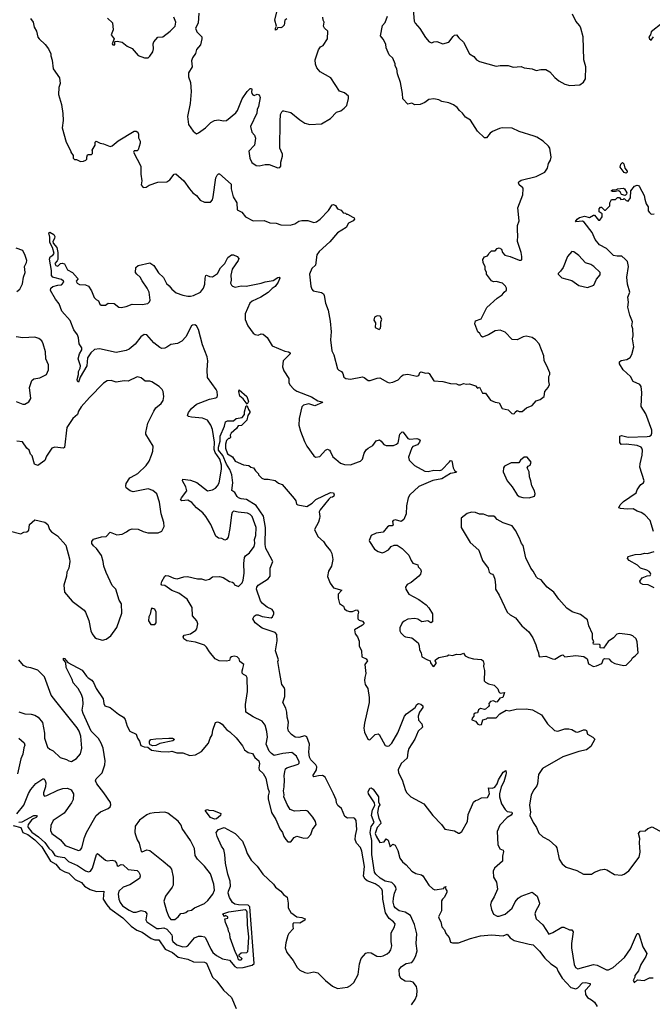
# Model space of a CAD drawing. Extents: x 2293878 to 2522763, y 823964 to 1006972.
# Tile 8 of 256: x 2312422 to 2318797, y 888905 to 898819. Entities that reach past the tile are written whole.
import ezdxf

# ---------------------------------------------------------------- set-up
doc = ezdxf.new("R2010")
doc.units = 0

msp = doc.modelspace()

# ---------------------------------------------------------------- linework, layer by layer
at = {"layer": '0CON20XD'}
for points in [[(2315113.6, 898826.4), (2315092.5, 898815), (2315087.5, 898765), (2315067.5, 898745), (2315055, 898737.5), (2315025, 898740), (2315015, 898720), (2315000, 898715), (2315000, 898735), (2315010, 898755), (2314993.3, 898815), (2315018.8, 898925)], [(2316382.4, 898962.4), (2316396.2, 898805), (2316406.2, 898785), (2316455, 898730), (2316511.1, 898641.1), (2316550, 898595), (2316575, 898586.2), (2316596.7, 898596.7), (2316625, 898598.8), (2316685, 898576.7), (2316746.1, 898593.9), (2316790.5, 898649.5), (2316805, 898662.5), (2316825, 898667.5), (2316847.5, 898635), (2316895, 898592.5), (2316955, 898476.7), (2316997, 898447), (2317024.2, 898414.2), (2317055, 898398.8), (2317225, 898350), (2317265, 898358.8), (2317345, 898356.7), (2317395, 898342), (2317475, 898346.2), (2317505, 898333.8), (2317585, 898323.3), (2317625, 898306.2), (2317675, 898318.8), (2317725, 898318.8), (2317763.8, 898295), (2317815, 898238), (2317855, 898204), (2317915, 898168.8), (2317967.5, 898157.5), (2318065, 898164.4), (2318105, 898190.6), (2318122.1, 898225), (2318126.7, 898345), (2318105.8, 898415), (2318100, 898645), (2318076.2, 898735), (2318065, 898756.7), (2318025, 898802.5), (2317993.3, 898875)], [(2312529.5, 898829.5), (2312556.7, 898795), (2312566.7, 898745), (2312591.2, 898705), (2312604.1, 898644.1), (2312617.5, 898625), (2312679.7, 898569.7), (2312713.3, 898525), (2312736.2, 898475), (2312736.2, 898455), (2312750.7, 898410.7), (2312760, 898325), (2312823.8, 898235), (2312830, 898175), (2312816.7, 898135), (2312814.2, 898065), (2312844.1, 897965.9), (2312855.5, 897875.5), (2312858.9, 897805), (2312849.1, 897729.1), (2312888.8, 897585), (2312937.5, 897495), (2312937.5, 897485), (2312961.7, 897451.7), (2312960, 897425), (2312975, 897410), (2312995, 897410), (2313035, 897392.5), (2313066.4, 897393.6), (2313090, 897405), (2313100, 897415), (2313097.5, 897435), (2313105, 897457.5), (2313115, 897462.5), (2313145, 897460), (2313155, 897470), (2313157.5, 897495), (2313152.5, 897505), (2313182.5, 897555), (2313182.5, 897585), (2313193, 897597), (2313234.1, 897574.1), (2313265, 897570), (2313335, 897541.2), (2313355, 897550), (2313415, 897600), (2313575, 897696.7), (2313597, 897697), (2313612.5, 897685), (2313620, 897665), (2313618.3, 897628.3), (2313637.5, 897595), (2313636.7, 897575), (2313615, 897507.5), (2313605, 897500), (2313575, 897497.5), (2313570, 897485), (2313643.8, 897345), (2313643.3, 897265), (2313652.5, 897195), (2313647.5, 897155), (2313665, 897130), (2313697, 897133), (2313728.3, 897151.7), (2313815, 897183.3), (2313905, 897187.5), (2313935, 897207.5), (2313980, 897265), (2313995, 897267.5), (2314077.5, 897195), (2314132.5, 897115), (2314167, 897077), (2314205, 897047.5), (2314240.7, 897000.7), (2314285, 896982.5), (2314345, 896982.5), (2314363.6, 897006.4), (2314371.2, 897035), (2314397.5, 897225), (2314412.5, 897255), (2314425, 897267.5), (2314435, 897266.7), (2314551.7, 897161.7), (2314552.4, 897115), (2314572.5, 897035), (2314609.4, 896975), (2314614.4, 896904.4), (2314659.5, 896879.5), (2314697.5, 896835), (2314775, 896794), (2314885, 896795.8), (2314943.4, 896773.4), (2315005, 896770), (2315055, 896752.1), (2315148.6, 896751.4), (2315195, 896764.2), (2315235, 896788.8), (2315265, 896796), (2315325, 896796), (2315385, 896778), (2315412.5, 896785), (2315450, 896810), (2315535, 896896.7), (2315570, 896955), (2315585, 896957.5), (2315605, 896947.5), (2315623.8, 896913.8), (2315660.5, 896900.5), (2315683, 896873), (2315705, 896870), (2315715, 896860), (2315725, 896860), (2315780.7, 896830.7), (2315793, 896823), (2315795, 896810), (2315782.5, 896795), (2315735, 896770), (2315713.3, 896725), (2315625, 896674.2), (2315546.6, 896583.4), (2315441.1, 896485), (2315417.1, 896452.9), (2315403.9, 896346.1), (2315365, 896313.3), (2315343.9, 896256.1), (2315356.7, 896135), (2315366.7, 896105), (2315379.3, 896089.3), (2315465, 896072.5), (2315485, 896057.5), (2315491.7, 896041.7), (2315502.9, 895965), (2315530, 895895), (2315551.1, 895785), (2315560, 895675), (2315553, 895597), (2315568, 895485), (2315588, 895445), (2315626.2, 895305), (2315639.5, 895289.5), (2315666.2, 895275), (2315680, 895255), (2315689.5, 895219.5), (2315710, 895205), (2315755, 895199.2), (2315875, 895224.4), (2315895, 895216.9), (2315935, 895187.5), (2315954.1, 895185.9), (2316025, 895210), (2316051.7, 895211.7), (2316128.3, 895168.3), (2316145, 895164), (2316182, 895168), (2316236.8, 895193.2), (2316268.9, 895231.1), (2316285, 895241.4), (2316335, 895248.6), (2316425, 895230), (2316443, 895237), (2316453.8, 895265), (2316465, 895272), (2316515, 895261.2), (2316535, 895263.3), (2316547.3, 895257.3), (2316595, 895183.8), (2316685, 895176.2), (2316765, 895156.7), (2316825, 895152.5), (2316845, 895142.5), (2316865, 895142.5), (2316895, 895156.2), (2316925, 895147.5), (2316955, 895152.5), (2317015, 895132.5), (2317035, 895110), (2317055, 895117.5), (2317085, 895060), (2317115, 895060), (2317165, 894987.5), (2317215, 894966.7), (2317255, 894960), (2317285, 894902.5), (2317345, 894890), (2317380, 894855), (2317395, 894850), (2317406.7, 894853.3), (2317413.6, 894866.4), (2317435, 894882.5), (2317455, 894872.5), (2317485, 894872.5), (2317529.3, 894910.7), (2317587.5, 894935), (2317625, 894982.5), (2317665.9, 894994.1), (2317706.1, 895023.9), (2317713.3, 895075), (2317746.7, 895115), (2317760, 895145), (2317753.3, 895175), (2317753.8, 895225), (2317763.3, 895245), (2317763, 895263), (2317733.8, 895335), (2317706.7, 895385), (2317703.8, 895435), (2317656, 895555), (2317621.2, 895595), (2317585, 895620), (2317525, 895631.2), (2317495, 895626), (2317435, 895593.8), (2317385, 895600), (2317315, 895673.3), (2317265, 895693.8), (2317215, 895685.8), (2317145, 895646.7), (2317085, 895623.3), (2317070.7, 895630.7), (2317058.8, 895658.8), (2317037.5, 895675), (2317007, 895757), (2317013.9, 895786.1), (2317073, 895807), (2317130.5, 895919.5), (2317232.5, 896015), (2317285, 896047.5), (2317303.6, 896076.4), (2317327.5, 896095), (2317327.5, 896115), (2317317.5, 896135), (2317286.1, 896166.1), (2317225, 896182.5), (2317195, 896180), (2317175, 896190), (2317127.5, 896255), (2317127.5, 896275), (2317113.3, 896305), (2317111.7, 896331.7), (2317093.6, 896373.6), (2317087.5, 896405), (2317105, 896430), (2317135, 896440), (2317146.7, 896453.3), (2317150, 896465), (2317175, 896490), (2317215, 896490), (2317233.6, 896516.4), (2317255, 896522.5), (2317278.3, 896508.3), (2317287.5, 896475), (2317309.3, 896449.3), (2317365, 896433.8), (2317455, 896396.7), (2317475, 896397.5), (2317482.5, 896405), (2317483.8, 896435), (2317475.7, 896475), (2317439.5, 896585), (2317443.5, 896645), (2317436.9, 896695), (2317438.6, 896745), (2317453.8, 896795), (2317442, 896925), (2317491.2, 897055), (2317496.7, 897115), (2317492.5, 897125), (2317456.2, 897155), (2317448.8, 897175), (2317451.2, 897185), (2317475, 897203.1), (2317625, 897239.4), (2317713.8, 897285), (2317740.8, 897325), (2317749.5, 897370.5), (2317770, 897405), (2317778, 897435), (2317763.5, 897525), (2317751.5, 897545), (2317695.7, 897595), (2317632.5, 897635), (2317605, 897645.4), (2317455, 897691.8), (2317385.4, 897725.4), (2317285, 897730.6), (2317255.7, 897724.3), (2317185.8, 897694.2), (2317163.4, 897676.6), (2317125, 897630), (2317105, 897628.8), (2317033.8, 897695), (2316965, 897806.7), (2316915, 897838.8), (2316885, 897876.2), (2316853.2, 897903.2), (2316831.2, 897935), (2316795, 897962), (2316745, 897981.2), (2316675, 897993.8), (2316645, 898011.2), (2316595, 898023.3), (2316545, 898016.7), (2316506.1, 897983.9), (2316456.4, 897963.6), (2316405, 897960), (2316375, 897977.5), (2316335, 897970), (2316283, 898023), (2316280, 898075), (2316260, 898185), (2316228.8, 898275), (2316223.3, 898323.3), (2316206.7, 898355), (2316206.7, 898375), (2316180.7, 898430.7), (2316143.9, 898463.9), (2316116.2, 898535), (2316111.7, 898571.7), (2316084.1, 898624.1), (2316057.5, 898655), (2316078.3, 898761.7), (2316105, 898790), (2316130, 898855)], [(2313307.5, 898835), (2313355.9, 898785.9), (2313363, 898717), (2313343.3, 898665), (2313372.5, 898625), (2313353.6, 898576.4), (2313360, 898565), (2313380, 898565), (2313380, 898595), (2313385, 898600), (2313405, 898602.5), (2313455, 898592.5), (2313503.9, 898553.9), (2313555, 898530), (2313615, 898460), (2313680, 898435), (2313715.7, 898434.3), (2313735, 898450), (2313762.5, 898495), (2313772, 898525), (2313766.2, 898575), (2313772.5, 898597.5), (2313815, 898642.5), (2313865, 898646.2), (2313937.9, 898702.1), (2313988.8, 898755), (2313996.7, 898795), (2313976.7, 898845)], [(2314226.1, 898886.1), (2314222, 898785), (2314194.1, 898734.1), (2314206.7, 898695), (2314257.5, 898645), (2314257.5, 898625), (2314243.9, 898566.1), (2314205, 898517.5), (2314192.7, 898477.3), (2314163.8, 898435), (2314154, 898405), (2314158.8, 898345), (2314124.3, 898285), (2314124.3, 898245), (2314141.9, 898185), (2314148.9, 898095), (2314140, 897975), (2314112, 897845), (2314123.8, 897765), (2314170, 897695), (2314205, 897671.2), (2314225, 897679.2), (2314295, 897730.8), (2314346.9, 897783.1), (2314385, 897802.5), (2314425, 897812), (2314475, 897800), (2314505, 897804.3), (2314599.8, 897880.2), (2314616.7, 897905), (2314665, 898023.3), (2314715, 898096.7), (2314745, 898127.5), (2314757.5, 898125), (2314762.5, 898115), (2314756.7, 898093.3), (2314760, 898075), (2314770.9, 898060.9), (2314785, 898056.2), (2314815, 898068.8), (2314835, 898063.3), (2314844.3, 898035), (2314829.2, 897945), (2314815.8, 897914.2), (2314812.7, 897877.3), (2314748, 897745), (2314762, 897685), (2314788.8, 897655), (2314798.8, 897625), (2314787.5, 897555), (2314732.5, 897495), (2314740, 897425), (2314762.3, 897382.3), (2314805, 897351.2), (2314835, 897348.8), (2314895, 897362.5), (2314935, 897362.5), (2315025, 897327.5), (2315045, 897330), (2315052.5, 897345), (2315053.8, 897385), (2315070, 897445), (2315070, 897465), (2315044, 897525), (2315046.1, 897793.9), (2315051.2, 897865), (2315065, 897892.5), (2315075, 897902.5), (2315085, 897902.5), (2315155.7, 897885.7), (2315245, 897810), (2315295, 897776.7), (2315346.1, 897763.9), (2315465, 897770), (2315555, 897823.3), (2315615, 897886.7), (2315658.3, 897901.7), (2315693, 897927), (2315717.5, 897955), (2315736.2, 898025), (2315735, 898047.5), (2315695, 898081.2), (2315645, 898100), (2315558.8, 898235), (2315448.8, 898295), (2315415.8, 898335.8), (2315401.3, 898371.3), (2315398.1, 898415), (2315432.9, 898515), (2315455, 898546.7), (2315479.3, 898560.7), (2315522.5, 898625), (2315526.7, 898705), (2315492, 898732), (2315482.5, 898755), (2315490, 898795), (2315480, 898815), (2315477.5, 898845)], [(2318895, 898783.8), (2318783.8, 898695), (2318777.5, 898665), (2318763.3, 898645), (2318767.5, 898625), (2318785, 898612.5), (2318810, 898645)], [(2318535, 897274.4), (2318515, 897278.8), (2318474.5, 897334.5), (2318478.6, 897365), (2318495, 897381.2), (2318508.5, 897368.5), (2318520.6, 897325), (2318542.9, 897295), (2318544, 897285), (2318535, 897274.4)], [(2318808, 893665), (2318776.6, 893776.6), (2318722.3, 893832.3), (2318685, 893856.7), (2318645, 893870), (2318605, 893892.5), (2318545, 893891.2), (2318475, 893897.5), (2318460, 893905), (2318472.5, 893935), (2318505, 893966.7), (2318633.3, 894055), (2318644.1, 894085.9), (2318663.3, 894115), (2318682.3, 894137.7), (2318707.5, 894155), (2318713.3, 894175), (2318671.8, 894315), (2318673.7, 894346.3), (2318695.5, 894435), (2318697.8, 894485), (2318692.9, 894505), (2318685, 894515.7), (2318645, 894530), (2318535, 894545.8), (2318481.7, 894541.7), (2318471.2, 894561.2), (2318470, 894625), (2318485, 894633.3), (2318555, 894615.8), (2318745, 894621.9), (2318767.5, 894625), (2318784.3, 894635.7), (2318791.4, 894655), (2318791.4, 894685), (2318731.9, 894851.9), (2318684.3, 894925), (2318690, 895065), (2318685.8, 895125.8), (2318672.5, 895145), (2318605, 895177.5), (2318575.9, 895225.9), (2318503.9, 895293.9), (2318467.5, 895355), (2318467.5, 895375), (2318481.7, 895388.3), (2318541.7, 895398.3), (2318573, 895417), (2318591.7, 895448.3), (2318611.2, 895525), (2318596.7, 895605), (2318603.8, 895635), (2318600, 895705), (2318590, 895735), (2318595.9, 895775.9), (2318570, 895845), (2318551.2, 895925), (2318556.2, 895975), (2318548.8, 896025), (2318570, 896075), (2318547.5, 896155), (2318540.8, 896225), (2318555.8, 896335), (2318546.9, 896385), (2318525, 896408.9), (2318488.2, 896438.2), (2318443.8, 896436.2), (2318405, 896443.3), (2318335, 896516.7), (2318265, 896553.3), (2318220, 896605), (2318191.9, 896675), (2318110.8, 896780.8), (2318095, 896791.2), (2318025, 896782.5), (2318023, 896787), (2318040.7, 896809.3), (2318063.9, 896826.1), (2318090, 896835), (2318115, 896839.2), (2318163, 896827), (2318205, 896850), (2318215, 896850), (2318255, 896800), (2318268.3, 896801.7), (2318292.5, 896835), (2318290, 896865), (2318260, 896885), (2318260, 896915), (2318275, 896930), (2318285, 896930), (2318315, 896900), (2318325, 896900), (2318370, 896945), (2318370, 896975), (2318385, 897010), (2318425, 897010), (2318445, 897030), (2318465, 897030), (2318478.3, 897008.3), (2318507, 897013), (2318515, 897020), (2318535, 897000), (2318555, 896990), (2318576.7, 897025), (2318580, 897095), (2318618.3, 897141.7), (2318645, 897154.4), (2318658.6, 897148.6), (2318669.2, 897135), (2318715, 897047.5), (2318720.3, 897010.3), (2318736.1, 896966.1), (2318756.7, 896935), (2318756.7, 896895), (2318767, 896877), (2318785, 896860), (2318815, 896862.5)], [(2318525, 897050), (2318485, 897060), (2318472.5, 897085), (2318457, 897097), (2318425, 897087.5), (2318395, 897087.5), (2318382.5, 897095), (2318395, 897106), (2318435, 897107.5), (2318445, 897115.8), (2318505, 897123.3), (2318516.7, 897116.7), (2318540, 897075), (2318538.3, 897061.7), (2318525, 897050)], [(2313014.5, 895245), (2313014.6, 895275), (2313031.2, 895308.8), (2313034.5, 895335), (2313010, 895405), (2313025.4, 895455), (2313048.6, 895495), (2313049.2, 895515), (2313020, 895555), (2313014.6, 895615), (2313005, 895644.2), (2312967.1, 895695), (2312929.3, 895789.2), (2312845.3, 895885), (2312819.3, 895959.3), (2312784.2, 896005), (2312733.6, 896093.6), (2312736.7, 896115), (2312755, 896130.8), (2312805, 896146.7), (2312845, 896150), (2312866.7, 896175), (2312864, 896185), (2312845, 896201.9), (2312765, 896221.8), (2312755, 896226.7), (2312744.3, 896244.3), (2312743.1, 896293.1), (2312721.7, 896408.3), (2312729.4, 896430.6), (2312755, 896447.5), (2312768.8, 896465), (2312752.5, 896525), (2312726, 896575), (2312725, 896630), (2312716.7, 896673.3), (2312725, 896681.2), (2312765, 896657.5), (2312777.1, 896635), (2312774.2, 896615), (2312755.8, 896585), (2312760, 896570), (2312796.4, 896526.4), (2312805.8, 896475), (2312806.1, 896403.9), (2312800.7, 896389.3), (2312777.5, 896365), (2312787.5, 896345), (2312805, 896337.5), (2312835, 896362.5), (2312851.7, 896368.3), (2312875, 896360), (2312905, 896301.2), (2312953.9, 896273.9), (2313006.2, 896215), (2313007.5, 896205), (2312992.5, 896185), (2313002.5, 896165), (2313024.1, 896154.1), (2313085, 896150), (2313116.7, 896135), (2313145, 896090), (2313171.7, 896021.7), (2313191.7, 896001.7), (2313217.7, 895987.7), (2313230, 895955), (2313244.1, 895944.1), (2313287, 895943), (2313315, 895963.3), (2313375, 895960), (2313422.5, 895925), (2313445, 895921.2), (2313495, 895930), (2313555, 895953.3), (2313655, 895950), (2313715, 895962), (2313730.9, 895979.1), (2313735.5, 895994.5), (2313725.4, 896075), (2313707.8, 896115), (2313655, 896190), (2313637.5, 896225), (2313603.1, 896255), (2313590.6, 896275), (2313591.4, 896325), (2313615, 896344.3), (2313735, 896370), (2313773.2, 896343.2), (2313819.5, 896269.5), (2313872.5, 896222.5), (2313902.6, 896162.6), (2313929.3, 896139.3), (2313954.5, 896104.5), (2313999.7, 896069.7), (2314065, 896045.8), (2314115, 896035.7), (2314145, 896034.2), (2314175, 896042.5), (2314243.8, 896075), (2314275.8, 896115), (2314289.4, 896155), (2314290, 896215), (2314298.3, 896241.7), (2314305, 896246.7), (2314335, 896234.2), (2314365, 896230), (2314416.2, 896265), (2314445, 896318.8), (2314488, 896365), (2314520, 896425), (2314555, 896450), (2314575, 896450), (2314615, 896434), (2314630, 896415), (2314625, 896394), (2314562.9, 896307.1), (2314550, 896245), (2314553, 896197), (2314548, 896165), (2314555, 896147.5), (2314567.5, 896135), (2314595, 896126.2), (2314655, 896140.8), (2314705, 896134.2), (2314855, 896166.9), (2314895, 896181.1), (2314975, 896194.3), (2315025, 896223.3), (2315037.5, 896225), (2315043.3, 896215), (2315026.7, 896175), (2314997, 896133), (2314966.6, 896113.4), (2314926.6, 896073.4), (2314853.7, 896026.3), (2314765, 895986.1), (2314741.1, 895965), (2314695.8, 895855.8), (2314695, 895800), (2314722.5, 895735), (2314775, 895663.8), (2314795, 895648.8), (2314825, 895643.8), (2314855, 895656.2), (2314875, 895653.8), (2314915, 895620), (2314965, 895536.7), (2315095, 895480), (2315130, 895475), (2315146.1, 895466.1), (2315146.7, 895455), (2315076.7, 895385), (2315070, 895325), (2315085, 895282.5), (2315133.3, 895205), (2315133.3, 895165), (2315143.9, 895143.9), (2315185, 895097.5), (2315215, 895080), (2315361.7, 895021.7), (2315425, 894981.5), (2315471.7, 894971.7), (2315472.5, 894965), (2315395, 894930.8), (2315335, 894949.6), (2315282.5, 894937.5), (2315265, 894922.5), (2315240, 894805), (2315234.2, 894735), (2315251.4, 894675), (2315293.4, 894573.4), (2315315.7, 894525), (2315385, 894427.5), (2315403.9, 894413.9), (2315445, 894420), (2315503.8, 894485), (2315525, 894493.8), (2315542.9, 894482.9), (2315555, 894466.2), (2315578.3, 894418.3), (2315606.7, 894395), (2315655, 894353.3), (2315695, 894338.8), (2315755, 894338), (2315835, 894365.8), (2315856.2, 894375), (2315875.5, 894394.5), (2315894.2, 894455), (2315913.6, 894486.4), (2315934.5, 894505.5), (2315979.7, 894530.3), (2316015, 894578), (2316047.7, 894587.7), (2316065.7, 894575.7), (2316092.9, 894542.9), (2316115, 894530), (2316189.3, 894530.7), (2316220, 894545), (2316235, 894560), (2316253.3, 894645), (2316275, 894668.8), (2316285, 894666.7), (2316335, 894600.8), (2316355, 894595.8), (2316425, 894600.5), (2316445.4, 894595.4), (2316456.2, 894585), (2316451.4, 894565), (2316430.2, 894539.8), (2316385, 894521.1), (2316372.5, 894507.5), (2316338.8, 894415), (2316347.5, 894385), (2316401.7, 894331.7), (2316505.9, 894274.1), (2316538.8, 894271.2), (2316595, 894284.4), (2316655, 894278.6), (2316675, 894285.7), (2316752.4, 894367.6), (2316765, 894379.2), (2316777.1, 894377.1), (2316788.9, 894305), (2316805, 894278.8), (2316822.5, 894265), (2316818.8, 894261.2), (2316765, 894249.5), (2316675.2, 894194.8), (2316585, 894178.4), (2316445, 894119.4), (2316355, 894036), (2316335.8, 894005), (2316319.2, 893925), (2316316, 893845), (2316293.3, 893785), (2316265, 893766.7), (2316208.3, 893781.7), (2316185, 893776.7), (2316180, 893765), (2316185, 893730), (2316176.4, 893723.6), (2316145, 893722.5), (2316127, 893713), (2316085, 893657.5), (2316015, 893650), (2315962.5, 893625), (2315943.9, 893576.1), (2315946.2, 893565), (2315998.3, 893488.3), (2316035, 893463.3), (2316075, 893450), (2316095, 893456.7), (2316137.7, 893482.3), (2316164.2, 893515.8), (2316195, 893528.8), (2316225, 893526.7), (2316276, 893496), (2316345, 893428.8), (2316366.2, 893375), (2316385, 893347.5), (2316435, 893330), (2316438.3, 893308.3), (2316460, 893285), (2316467.5, 893265), (2316460, 893235), (2316445, 893217.5), (2316368.3, 893151.7), (2316325, 893132.5), (2316311.2, 893105), (2316313.3, 893085), (2316342.5, 893035), (2316445, 892982), (2316516.8, 892926.8), (2316545, 892896.7), (2316583.3, 892835), (2316582.5, 892755), (2316565, 892747.5), (2316535, 892766.7), (2316475, 892756.7), (2316435, 892783.3), (2316405, 892791.2), (2316335, 892782.5), (2316295, 892762.5), (2316277.5, 892745), (2316253, 892697), (2316252.5, 892665), (2316262.5, 892645), (2316295, 892613.3), (2316310, 892605), (2316373.6, 892593.6), (2316436.7, 892545), (2316448, 892515), (2316450, 892475), (2316466.7, 892445), (2316473.3, 892405), (2316533, 892373), (2316560, 892365), (2316563, 892343), (2316585, 892310), (2316595, 892307.5), (2316617.5, 892335), (2316620, 892345), (2316607.5, 892365), (2316612.5, 892375), (2316644.2, 892395.8), (2316730, 892415), (2316745, 892423.3), (2316783.6, 892416.4), (2316825, 892430), (2316865, 892427.5), (2316895, 892440), (2316912.5, 892415), (2316945.9, 892395.9), (2316995, 892383.3), (2317075, 892376.2), (2317092.3, 892362.3), (2317100, 892335), (2317096, 892305), (2317106, 892265), (2317101.7, 892161.7), (2317115, 892147.5), (2317145, 892132.5), (2317205, 892120), (2317240.5, 892080.5), (2317251.2, 892051.2), (2317265, 892037.5), (2317307.5, 892045), (2317290, 891995), (2317261.7, 891988.3), (2317235, 891950), (2317225, 891947.5), (2317195, 891960), (2317166.4, 891953.6), (2317150, 891935), (2317152.5, 891915), (2317147.5, 891905), (2317115, 891877.5), (2317105, 891872.5), (2317065, 891882.5), (2317045, 891870), (2317035, 891840), (2317013, 891837), (2317000, 891825), (2317000, 891805), (2316980, 891785), (2316978.3, 891768.3), (2317015, 891757.5), (2317040, 891725), (2317055, 891717.5), (2317075, 891722.5), (2317090.7, 891769.3), (2317125, 891780), (2317135, 891790), (2317225, 891790), (2317260.7, 891829.3), (2317323.6, 891866.4), (2317355, 891860), (2317425, 891876.2), (2317525, 891879.4), (2317589.8, 891869.8), (2317681.2, 891821.2), (2317739.5, 891729.5), (2317810.5, 891660.5), (2317843.6, 891656.4), (2317915, 891680), (2317955, 891680), (2317985, 891671.2), (2318025, 891648.8), (2318045, 891646.7), (2318105, 891670), (2318119.3, 891669.3), (2318132.5, 891662.5), (2318143.6, 891623.6), (2318196.1, 891596.1), (2318217.5, 891575), (2318178.3, 891501.7), (2318134.4, 891465.6), (2318055, 891450.8), (2317895, 891395.8), (2317691.7, 891278.3), (2317649.5, 891220.5), (2317640, 891125), (2317634, 891105), (2317604.2, 891065.8), (2317576.1, 891013.9), (2317558.3, 890911.7), (2317568.8, 890841.2), (2317564.4, 890805), (2317598, 890735), (2317630, 890685), (2317655, 890626.7), (2317695, 890591.2), (2317758.8, 890558.8), (2317825, 890497.5), (2317835, 890480), (2317857.7, 890367.7), (2317888.3, 890318.3), (2317930, 890285), (2318035, 890251.2), (2318105, 890216.7), (2318185, 890216.2), (2318215, 890236.7), (2318275, 890258.8), (2318315, 890266), (2318339.7, 890259.7), (2318415, 890211.2), (2318485, 890206.2), (2318514.1, 890215.9), (2318559.5, 890250.5), (2318665, 890387.5), (2318675.6, 890435.6), (2318668.6, 890535), (2318672.5, 890575), (2318656.7, 890625), (2318675, 890647.5), (2318725, 890652.5), (2318753.3, 890676.7), (2318795, 890692.5), (2318900, 890635)], [(2312395, 896080.8), (2312425, 896104), (2312450.6, 896159.4), (2312460.5, 896225), (2312475.8, 896275), (2312472, 896335), (2312490.8, 896375), (2312492.5, 896395), (2312478, 896445), (2312455, 896493.3), (2312385, 896520)], [(2318145, 896123.8), (2318206.7, 896145), (2318235, 896207.5), (2318271.7, 896248.3), (2318271.2, 896275), (2318209.2, 896335), (2318176, 896355), (2318122.1, 896372.1), (2318055, 896443.3), (2318005, 896480), (2317985, 896483.3), (2317943.8, 896435), (2317900, 896325), (2317872.7, 896287.3), (2317847.5, 896265), (2317847.5, 896255), (2317885, 896218.8), (2317985, 896194.2), (2318055, 896142), (2318145, 896123.8)], [(2316045, 895700), (2316057, 895713), (2316062.5, 895735), (2316062.5, 895775), (2316070, 895805), (2316055, 895833.3), (2316025, 895838), (2315997.5, 895825), (2315990, 895795), (2316007.5, 895765), (2316005, 895720), (2316045, 895700)], [(2312395, 890822.7), (2312465, 890911.4), (2312511.5, 891028.5), (2312533.1, 891066.9), (2312585, 891126.7), (2312655, 891176.2), (2312665, 891176.2), (2312675, 891163.8), (2312685.5, 891135), (2312680.9, 891095), (2312662.9, 891032.9), (2312663, 891013), (2312672.3, 891002.3), (2312695, 891006), (2312807.7, 891062.3), (2312857.9, 891077.9), (2312905, 891082.1), (2312940, 891065), (2312963.3, 891025), (2312962.4, 890967.6), (2312945.4, 890934.6), (2312868.9, 890831.1), (2312760, 890755), (2312735.8, 890705), (2312731.2, 890655), (2312744.5, 890624.5), (2312832.7, 890562.7), (2312880, 890505), (2313015, 890453.1), (2313035, 890460.8), (2313050, 890480), (2313074.5, 890585), (2313093.8, 890635), (2313191.9, 890805), (2313235, 890842.9), (2313315, 890876.7), (2313333.3, 890895), (2313340, 890915), (2313335.9, 890935.9), (2313270.8, 891035), (2313198.6, 891125), (2313187.5, 891155), (2313194.2, 891175), (2313253.7, 891236.3), (2313280.6, 891315), (2313283.1, 891355), (2313264.4, 891485), (2313244.5, 891535), (2313215, 891581.4), (2313143.9, 891655), (2313062, 891832), (2313052.9, 891865), (2313062.3, 891927.7), (2313056.9, 891985), (2313045.5, 892025.5), (2313011.2, 892085), (2312962.6, 892142.6), (2312952.5, 892175), (2312888.8, 892295), (2312887.5, 892347.5), (2312862.5, 892375), (2312865, 892390), (2312875, 892387.5), (2312906.4, 892346.4), (2313050.3, 892270.3), (2313095, 892208.8), (2313113.2, 892193.2), (2313147.6, 892167.6), (2313166, 892145), (2313194.3, 892084.3), (2313261.7, 891981.7), (2313270, 891935), (2313280.7, 891910.7), (2313335, 891892.5), (2313416.4, 891826.4), (2313467.5, 891795), (2313483.6, 891773.6), (2313506.7, 891705), (2313532.5, 891655), (2313596.7, 891625), (2313610, 891585), (2313630, 891555), (2313642.3, 891512.3), (2313675, 891496.7), (2313715, 891493.3), (2313750, 891465), (2313845, 891450), (2313925, 891448), (2313955, 891454.3), (2314005, 891435.6), (2314065, 891435.5), (2314135, 891411.1), (2314195, 891415.8), (2314255, 891450), (2314323.1, 891535), (2314340.8, 891585), (2314362.5, 891617.5), (2314368.6, 891665), (2314396.1, 891743.9), (2314415, 891748), (2314435, 891743.8), (2314461.2, 891725), (2314487.5, 891695), (2314507.9, 891667.9), (2314539.1, 891649.1), (2314605, 891588.8), (2314667.3, 891507.3), (2314688.8, 891468.8), (2314725, 891440), (2314769.3, 891429.3), (2314790.7, 891390.7), (2314832.5, 891355), (2314840, 891325), (2314833.3, 891285), (2314836.7, 891265), (2314875, 891227.5), (2314903, 891183), (2314921.7, 891081.7), (2314936.7, 891045), (2314926.2, 891005), (2314926.7, 890975), (2314960, 890835), (2315002.5, 890765), (2315043, 890673), (2315070, 890635), (2315083.3, 890595), (2315102.5, 890565), (2315125, 890542.5), (2315155, 890542.5), (2315187, 890583), (2315213.6, 890596.4), (2315285, 890576.2), (2315325, 890580.8), (2315356.9, 890615), (2315373.6, 890666.4), (2315408.8, 890715), (2315402, 890745), (2315375, 890790), (2315325, 890851.2), (2315305, 890856.2), (2315191.2, 890851.2), (2315148.1, 890868.1), (2315117.3, 890917.3), (2315082.5, 890995), (2315088.8, 891015), (2315080.8, 891055), (2315088, 891095), (2315090.8, 891165), (2315086, 891205), (2315092.3, 891247.7), (2315100, 891275), (2315113.9, 891286.1), (2315228, 891322), (2315237.6, 891332.4), (2315238.1, 891345), (2315210.8, 891405), (2315165, 891439.2), (2315075, 891432), (2314985, 891411.2), (2314958.9, 891428.9), (2314937.5, 891455), (2314906.1, 891523.9), (2314919.2, 891595), (2314913, 891653), (2314897, 891717), (2314865, 891757.5), (2314775, 891800.8), (2314702.5, 891845), (2314696.2, 891925), (2314716.7, 892055), (2314713.6, 892193.6), (2314705, 892212.5), (2314676.4, 892226.4), (2314665, 892240), (2314663.6, 892263.6), (2314670, 892285), (2314679.2, 892325), (2314640, 892355), (2314634, 892385), (2314615, 892402.5), (2314585, 892410), (2314556.7, 892405), (2314544, 892395), (2314535, 892367.5), (2314505, 892358.8), (2314433, 892363), (2314391.2, 892385), (2314334.4, 892454.4), (2314305, 892502), (2314285, 892520), (2314195, 892551.4), (2314105, 892564.2), (2314076.2, 892585), (2314068.8, 892605), (2314078.3, 892621.7), (2314143.3, 892635), (2314196.6, 892673.4), (2314205.8, 892685), (2314218, 892735), (2314205.6, 892765), (2314162.5, 892815), (2314161.6, 892901.6), (2314110.4, 892985), (2314024.7, 893044.7), (2313955, 893073.2), (2313885, 893120.6), (2313856.1, 893126.1), (2313846.7, 893135), (2313855, 893163.3), (2313884.2, 893215.8), (2313895, 893223.3), (2313920.5, 893220.5), (2313976.9, 893196.9), (2314007.7, 893187.7), (2314075, 893209.2), (2314111.7, 893211.7), (2314215, 893188), (2314255, 893188), (2314295, 893174.4), (2314333.8, 893186.2), (2314365, 893210), (2314435, 893213.3), (2314473.9, 893203.9), (2314535, 893163.3), (2314567.5, 893155), (2314580, 893145), (2314587, 893127), (2314628.3, 893111.7), (2314665, 893148.8), (2314675.5, 893175), (2314684.2, 893245), (2314680, 893345), (2314686.7, 893405), (2314698.3, 893421.7), (2314738.3, 893451.7), (2314783.3, 893515), (2314793.3, 893545), (2314788.8, 893585), (2314802.9, 893625), (2314806.5, 893705), (2314765.6, 893815), (2314745, 893837.1), (2314718.7, 893848.7), (2314625, 893858.8), (2314578.3, 893871.7), (2314563.8, 893856.2), (2314556.2, 893835), (2314540.8, 893695), (2314522.3, 893607.7), (2314506.4, 893583.6), (2314488.3, 893578.3), (2314460, 893595), (2314425, 893598.8), (2314399.5, 893619.5), (2314348.1, 893735), (2314299.4, 893815), (2314266.7, 893855), (2314205, 893905.5), (2314157.2, 893957.2), (2314115, 893981.8), (2314055, 893973.5), (2314042.5, 893985), (2314051.9, 894005), (2314107.1, 894075), (2314095.4, 894115.4), (2314062.5, 894175), (2314065, 894192.5), (2314145, 894181.1), (2314208.1, 894158.1), (2314315, 894075.7), (2314365, 894085.8), (2314395, 894102.5), (2314415, 894123.8), (2314432.5, 894155), (2314455.7, 894294.3), (2314455.2, 894334.8), (2314440.4, 894395), (2314392.2, 894462.1), (2314382.5, 894492.5), (2314386.4, 894565), (2314365, 894693.3), (2314347.9, 894735), (2314315, 894786.2), (2314265, 894807.1), (2314155, 894816.7), (2314122.5, 894825), (2314114, 894835), (2314124.2, 894865), (2314153.8, 894905), (2314205, 894947.5), (2314335, 894997.7), (2314398.7, 895011.3), (2314410.8, 895019.2), (2314415.8, 895035), (2314410.5, 895075), (2314401.2, 895095), (2314316.3, 895215), (2314310.3, 895295), (2314316.9, 895385), (2314309.7, 895425), (2314265.2, 895545), (2314225, 895700.6), (2314205, 895735.6), (2314186, 895746), (2314165, 895744.5), (2314152.7, 895735), (2314096, 895625), (2314055, 895583.6), (2314011.3, 895558.7), (2313945, 895548.5), (2313905, 895520), (2313885, 895512.9), (2313855, 895509.2), (2313835, 895517.5), (2313775, 895566.7), (2313705, 895644.6), (2313675, 895650.6), (2313642.8, 895627.2), (2313585, 895552.5), (2313525, 895502.3), (2313495, 895488.8), (2313395, 895467.3), (2313225, 895503.6), (2313175, 895497.7), (2313138.5, 895465), (2313105.6, 895415), (2313098.8, 895335), (2313030.8, 895219.2), (2313015, 895170), (2313005, 895180), (2313002, 895195), (2313014.5, 895245)], [(2312385, 894976.2), (2312455, 894946.7), (2312475, 894947.5), (2312515, 894970), (2312533.6, 895006.4), (2312520.8, 895115), (2312544.5, 895185.5), (2312565, 895204.2), (2312625, 895212.5), (2312692.5, 895245), (2312712.5, 895295), (2312712.5, 895345), (2312686.7, 895405), (2312681.4, 895475), (2312658, 895555), (2312643.9, 895583.9), (2312615, 895607.5), (2312575, 895622.5), (2312455, 895614.4), (2312385, 895626.4)], [(2312315, 893671.2), (2312435, 893642.5), (2312465, 893660), (2312495, 893662.5), (2312515, 893680), (2312522.5, 893735), (2312575, 893783.3), (2312675, 893760), (2312706.7, 893735), (2312723.3, 893685), (2312743.9, 893663.9), (2312803, 893623), (2312887.3, 893527.3), (2312925, 893390), (2312928, 893365), (2312916, 893295), (2312896.7, 893255), (2312893.3, 893215), (2312866.7, 893125), (2312873.3, 893055), (2312952.5, 892965), (2313073.3, 892875), (2313086.2, 892855), (2313118.3, 892768.3), (2313137.5, 892665), (2313151.4, 892635), (2313179.7, 892599.7), (2313195, 892589.2), (2313255, 892572), (2313295, 892582), (2313340, 892615), (2313400.7, 892699.3), (2313452.5, 892845), (2313447, 892937), (2313423.6, 892973.6), (2313390, 893085), (2313355, 893122.5), (2313292.7, 893252.7), (2313268.8, 893315), (2313263.3, 893365), (2313246.2, 893425), (2313195.6, 893495.6), (2313165, 893520), (2313150, 893545), (2313150, 893565), (2313165, 893587.5), (2313247, 893613), (2313295, 893616.7), (2313335, 893658.8), (2313402.3, 893632.3), (2313455, 893640), (2313498.3, 893661.7), (2313526.4, 893683.6), (2313557, 893693), (2313615, 893688.8), (2313665, 893666.7), (2313715, 893653.8), (2313818.3, 893651.7), (2313855, 893667.5), (2313876.7, 893715), (2313876, 893755), (2313846.9, 893845), (2313829.7, 893959.7), (2313803.8, 894045), (2313765, 894078.8), (2313715.9, 894095.9), (2313565, 894066.2), (2313535, 894076.2), (2313496.7, 894105), (2313492, 894125), (2313495, 894147.5), (2313531.2, 894205), (2313545.7, 894214.3), (2313611.7, 894248.3), (2313695, 894331.2), (2313725.8, 894375), (2313751.2, 894435), (2313763.3, 894475), (2313766.7, 894525), (2313694.1, 894644.1), (2313694, 894664), (2313714.5, 894755.5), (2313773, 894877), (2313795, 894911.2), (2313847.2, 894952.8), (2313868.1, 894985), (2313874.4, 895025), (2313869.2, 895075), (2313859.2, 895095), (2313826.1, 895126.1), (2313755, 895171.2), (2313735, 895178.8), (2313685, 895180), (2313645, 895212.5), (2313605, 895222.5), (2313515, 895180), (2313475, 895181.2), (2313395, 895168), (2313345, 895186.2), (2313305, 895182), (2313265, 895158.8), (2313125, 895014.2), (2313040.7, 894919.3), (2313015, 894876.7), (2313004, 894845), (2312957.7, 894802.3), (2312896.1, 894713.9), (2312875, 894512.5), (2312865, 894503.3), (2312775, 894513.8), (2312745.9, 894504.1), (2312692.5, 894425), (2312675, 894382), (2312605, 894330), (2312570, 894345), (2312547, 894427), (2312532.5, 894445), (2312517.5, 894485), (2312493.3, 894505), (2312449.3, 894569.3), (2312395, 894576.7)], [(2314715, 894947.5), (2314675, 895002.5), (2314638.9, 895028.9), (2314630.8, 895075), (2314635, 895092.5), (2314709.4, 895025), (2314727.5, 894975), (2314715, 894947.5)], [(2312415, 890738.4), (2312446.3, 890743.7), (2312565, 890807.5), (2312592.5, 890805), (2312598.1, 890795), (2312587.5, 890785), (2312556.5, 890773.5), (2312539.9, 890760.1), (2312508.7, 890715), (2312503.1, 890696.9), (2312506.1, 890685), (2312545, 890638.4), (2312612.7, 890592.7), (2312675.6, 890535.6), (2312715, 890477.6), (2312748.1, 890448.1), (2312776.8, 890405), (2312805, 890394.1), (2312873, 890383), (2312915, 890343.7), (2313004, 890304), (2313085, 890248.5), (2313115, 890237.5), (2313135, 890246.9), (2313154.7, 890275.3), (2313195, 890413.3), (2313205, 890422), (2313285.7, 890355.7), (2313305, 890350.8), (2313355, 890355.8), (2313379.7, 890349.7), (2313397.7, 890327.7), (2313405, 890302.5), (2313415, 890296.7), (2313445, 890311.2), (2313465, 890310), (2313515, 890262.9), (2313605, 890253.5), (2313624.1, 890235), (2313633.2, 890215), (2313635.6, 890194.4), (2313627.8, 890172.2), (2313531.8, 890108.2), (2313465, 890083.1), (2313421.5, 890045), (2313414.5, 890015), (2313421.4, 889965), (2313435, 889928.5), (2313459.7, 889895), (2313525, 889851.6), (2313565, 889834.1), (2313595, 889834.1), (2313645, 889850), (2313685, 889838.7), (2313703.1, 889815), (2313693.1, 889755), (2313702, 889735), (2313805, 889669.2), (2313826.9, 889666.9), (2313875, 889676.5), (2313905, 889661.9), (2313953.7, 889605), (2313959.6, 889585), (2313957.5, 889555), (2313966, 889536), (2314004.8, 889504.8), (2314065, 889484), (2314103.9, 889486.1), (2314117.8, 889495), (2314185, 889575.4), (2314225, 889592.5), (2314255, 889592.7), (2314284, 889585), (2314294.7, 889574.7), (2314348.7, 889458.7), (2314368.6, 889425), (2314405.4, 889395.4), (2314465, 889363.3), (2314535, 889349.2), (2314590.9, 889285), (2314615, 889270.8), (2314675, 889277.3), (2314765, 889300), (2314783.4, 889315), (2314741.6, 889885), (2314725, 889903.4), (2314626, 889906), (2314588.8, 889915), (2314565, 889930), (2314535, 889980), (2314523.2, 890025), (2314525.5, 890045), (2314546.4, 890093.6), (2314544.4, 890145), (2314518.2, 890215), (2314494.4, 890325.6), (2314488.9, 890415), (2314478.2, 890465), (2314456.9, 890496.9), (2314411.1, 890595), (2314403.1, 890635), (2314426, 890665), (2314483.8, 890683.8), (2314594.4, 890624.4), (2314667, 890547), (2314698.8, 890475), (2314713.3, 890425), (2314753.3, 890355), (2314816.7, 890295), (2314872.5, 890215), (2314980, 890115), (2314998.8, 890085), (2315055, 890044), (2315080.6, 890010.6), (2315116, 889985), (2315127.5, 889925), (2315128, 889875), (2315155, 889828.8), (2315216.1, 889786.1), (2315265, 889780), (2315300, 889765), (2315295, 889752.5), (2315245, 889721.2), (2315183.8, 889726.2), (2315172.9, 889715), (2315175, 889693.3), (2315179.2, 889665), (2315135, 889616.7), (2315125, 889597.5), (2315103.5, 889525), (2315098.9, 889475), (2315112.9, 889425), (2315177.6, 889347.6), (2315219.4, 889275), (2315245, 889249.4), (2315295, 889225.6), (2315325, 889220), (2315385, 889232.5), (2315425, 889222.5), (2315504.6, 889144.6), (2315575, 889087.5), (2315625, 889063.3), (2315725, 889078.6), (2315755, 889092.9), (2315790.8, 889125), (2315834.3, 889205), (2315847.9, 889312.1), (2315862.4, 889367.6), (2315909.5, 889420.5), (2315935, 889427.5), (2315964.2, 889424.2), (2316021.2, 889391.2), (2316055, 889388), (2316085, 889394), (2316125, 889414), (2316150, 889435), (2316162.5, 889455), (2316170.8, 889495), (2316163.9, 889536.1), (2316166.7, 889625), (2316200, 889685), (2316204.2, 889715), (2316188.6, 889735), (2316145, 889769.5), (2316110, 889825), (2316080.2, 889965), (2316079.6, 890045), (2316072.2, 890065), (2316045, 890091.8), (2316005, 890117.5), (2315925, 890147.5), (2315905, 890165.5), (2315887.5, 890195), (2315896.8, 890293.3), (2315868.4, 890448.4), (2315855, 890484.2), (2315817, 890527), (2315803.6, 890565), (2315805.5, 890604.5), (2315820, 890665), (2315811.4, 890755), (2315798, 890775), (2315785, 890782.9), (2315725, 890780.6), (2315698.6, 890795), (2315665.4, 890875), (2315627.1, 890907.1), (2315614.6, 890934.6), (2315610, 890965), (2315586, 891025), (2315501.9, 891191.9), (2315475, 891207.3), (2315433, 891207), (2315385.8, 891195.8), (2315375.8, 891205), (2315414.6, 891265), (2315416.9, 891295), (2315406.6, 891316.6), (2315357.3, 891367.2), (2315343.9, 891393.9), (2315336.5, 891445), (2315342.5, 891525), (2315315, 891596.5), (2315296.6, 891606.6), (2315235, 891591), (2315196.7, 891595), (2315160.2, 891620.2), (2315130.7, 891655), (2315122.9, 891685), (2315131.9, 891745), (2315118, 891795), (2315115, 891846.2), (2315105, 891885.6), (2315072.7, 891945), (2315094.5, 892005), (2315095.4, 892075.4), (2315088.1, 892095), (2315064.4, 892125), (2315042.5, 892237.5), (2315024.4, 892355), (2315028.8, 892375), (2314998.9, 892465), (2315016.2, 892565), (2315015, 892628), (2314995, 892648.2), (2314865, 892693.1), (2314795, 892745.8), (2314770.8, 892785), (2314785, 892813.3), (2314805, 892826.2), (2314825, 892827.5), (2314865, 892810.8), (2314955, 892795.8), (2314969.2, 892805), (2314983.1, 892835), (2314982.9, 892855), (2314965, 892879.2), (2314915, 892904.2), (2314870.3, 892940.3), (2314847.9, 892967.9), (2314810, 893085), (2314812, 893105), (2314825, 893126.2), (2314925, 893189.5), (2314945.3, 893215), (2314946.6, 893295), (2314972.9, 893365), (2314918.7, 893465), (2314903, 893495), (2314894.2, 893534.2), (2314898.5, 893705), (2314879.4, 893819.4), (2314805.8, 893925.8), (2314706.8, 893986.8), (2314655, 893994.3), (2314628.7, 894005), (2314615, 894016.6), (2314588.6, 894058.6), (2314559.4, 894079.4), (2314569.4, 894155), (2314558.2, 894235), (2314540.4, 894290.4), (2314506.3, 894345), (2314470.3, 894430.3), (2314424.8, 894485), (2314426, 894516), (2314441.9, 894575), (2314440.8, 894625), (2314487.5, 894725), (2314495, 894770), (2314515, 894780), (2314575, 894780), (2314605, 894803.3), (2314665, 894812), (2314688, 894845), (2314688, 894872), (2314705, 894930), (2314715, 894932.5), (2314726.2, 894895), (2314740, 894875), (2314740, 894865), (2314722, 894835), (2314710, 894785), (2314656.9, 894733.1), (2314625, 894728), (2314608.2, 894701.8), (2314554, 894655), (2314543.8, 894635), (2314547, 894613), (2314535, 894602.5), (2314525, 894602.5), (2314507, 894583), (2314494.4, 894545), (2314494.4, 894504.4), (2314516.4, 894446.4), (2314566.4, 894416.4), (2314592.5, 894375), (2314678.3, 894338.3), (2314731.7, 894331.7), (2314750, 894315), (2314777, 894307), (2314797.5, 894275), (2314830, 894245), (2314830, 894235), (2314863, 894203), (2314885, 894192.5), (2314925, 894192.5), (2314995, 894180), (2315031.7, 894151.7), (2315068.3, 894138.3), (2315188.8, 893998.8), (2315203.3, 893975), (2315211.7, 893941.7), (2315223.6, 893933.6), (2315315, 893918.8), (2315367.7, 893952.3), (2315405, 893988.1), (2315555, 894057.1), (2315585, 894056.2)], [(2317555, 894003.3), (2317608.3, 894021.7), (2317616.7, 894045), (2317608.8, 894075), (2317583.8, 894125), (2317574, 894175), (2317558, 894215), (2317556, 894265), (2317537.5, 894305), (2317547, 894323), (2317566.7, 894335), (2317576.7, 894365), (2317535, 894412.5), (2317507, 894413), (2317470, 894385), (2317451.7, 894358.3), (2317373.6, 894356.4), (2317306.4, 894323.6), (2317296.7, 894305), (2317293.8, 894265), (2317334, 894175), (2317383.8, 894115), (2317435, 894033.3), (2317455, 894018.8), (2317491.7, 894008.3), (2317555, 894003.3)], [(2315585, 894056.2), (2315592.5, 894035), (2315588.3, 894021.7), (2315575, 894010), (2315555, 894006.7), (2315538.8, 893991.2), (2315450, 893885), (2315441.2, 893865), (2315447.5, 893817.5), (2315444.2, 893795), (2315431.7, 893758.3), (2315393.3, 893685), (2315426.2, 893615), (2315483.8, 893565), (2315507.1, 893527.1), (2315555, 893470), (2315567.5, 893445), (2315578.8, 893385), (2315564.1, 893315.9), (2315532.5, 893265), (2315522.7, 893212.7), (2315550, 893145), (2315585, 893100), (2315670, 893075), (2315631.2, 893035), (2315632.5, 892995), (2315645, 892940), (2315684.2, 892914.2), (2315696.4, 892886.4), (2315715, 892870), (2315745, 892860), (2315775, 892858.8), (2315805, 892873.3), (2315826.1, 892876.1), (2315836, 892855), (2315828, 892825), (2315828.8, 892785), (2315843.2, 892773.2), (2315875, 892762), (2315888.8, 892745), (2315888.8, 892735), (2315875, 892722), (2315797.5, 892675), (2315802.5, 892635), (2315827.5, 892605), (2315843, 892563), (2315843.3, 892515), (2315866.7, 892465), (2315868.8, 892405), (2315913.8, 892385), (2315926.7, 892365), (2315901.2, 892325), (2315911.4, 892235), (2315899.2, 892195), (2315897.5, 892165), (2315904, 892125), (2315930, 892085), (2315942.9, 891995), (2315943.2, 891945), (2315896.5, 891735), (2315891.1, 891685), (2315898.1, 891645), (2315931.2, 891575), (2315945, 891568.8), (2315955, 891571.2), (2316005, 891622.5), (2316035, 891626.7), (2316045, 891622.5), (2316105, 891512.5), (2316125, 891503.5), (2316145, 891507.8), (2316171.8, 891535), (2316231, 891639), (2316300.5, 891805), (2316320.9, 891829.1), (2316378.8, 891875), (2316407, 891893), (2316424, 891925), (2316440, 891935), (2316465, 891927.5), (2316485, 891910), (2316483.3, 891895), (2316450, 891845), (2316436.2, 891805), (2316440, 891765), (2316475, 891727.5), (2316480, 891695), (2316438, 891655), (2316405, 891573.8), (2316345, 891482), (2316332.9, 891445), (2316325.5, 891384.5), (2316265, 891328.6), (2316235.5, 891265), (2316238.5, 891235), (2316276.2, 891165), (2316308.9, 891058.9), (2316323.1, 891035), (2316365, 890993.1), (2316496.2, 890925), (2316584.5, 890804.5), (2316672, 890715), (2316705, 890670), (2316805, 890651.2), (2316845, 890626.7), (2316855, 890626.7), (2316876.2, 890645), (2316934, 890745), (2316943, 890817), (2316995, 890940), (2317015, 890958), (2317037.3, 890962.7), (2317075, 890984), (2317135, 890986.7), (2317155.7, 891025), (2317146.7, 891083.3), (2317185, 891081.9), (2317209.1, 891090.9), (2317234.4, 891125), (2317245.5, 891164.5), (2317295, 891241.2), (2317319.3, 891259.3), (2317323.8, 891235), (2317320, 891215), (2317301.9, 891145), (2317273.5, 891095), (2317255.5, 891025), (2317255.6, 890995), (2317275.6, 890925), (2317313.3, 890865), (2317335.9, 890845.9), (2317381.2, 890841.2), (2317386, 890826), (2317375, 890808), (2317335.7, 890784.3), (2317260.9, 890709.1), (2317232, 890645), (2317240, 890515), (2317261.9, 890471.9), (2317295, 890456.2), (2317298.8, 890445), (2317285.9, 890395.9), (2317288, 890345), (2317206.7, 890275), (2317193.3, 890245), (2317197.5, 890185), (2317226.7, 890135), (2317236.2, 890065), (2317203.9, 889986.1), (2317174.1, 889935.9), (2317166.7, 889905), (2317175, 889860), (2317195, 889812.5), (2317235, 889793.3), (2317255, 889793.3), (2317315, 889813.8), (2317385, 889874.2), (2317415, 889936.2), (2317445, 889974), (2317475, 889993.8), (2317585, 890033.3), (2317637.5, 889995), (2317658.8, 889925), (2317656, 889905), (2317622.9, 889845), (2317614.2, 889815), (2317626, 889765), (2317695, 889706.7), (2317755, 889612.5), (2317795, 889627.5), (2317885, 889682.5), (2317905, 889680.8), (2317963.8, 889656.2), (2317985, 889653.3), (2318000, 889635), (2317982.5, 889517.5), (2317983.1, 889475), (2318008.8, 889305), (2318024.2, 889274.2), (2318045, 889261.2), (2318205.7, 889305.7), (2318240.3, 889300.3), (2318335, 889250.8), (2318355, 889253.1), (2318404, 889275), (2318515.8, 889375), (2318578.1, 889465), (2318636.7, 889605), (2318645, 889616.7), (2318655, 889617.5), (2318665.8, 889605.8), (2318702.4, 889482.4), (2318741.2, 889415), (2318731.2, 889385), (2318682.5, 889305), (2318658.3, 889241.7), (2318622.5, 889195), (2318621.7, 889178.3), (2318602.5, 889145), (2318610, 889135), (2318615, 889120), (2318648.3, 889151.7), (2318715, 889143.8), (2318767.7, 889172.3), (2318805, 889171.4)], [(2318205, 892307.5), (2318235, 892312.5), (2318287.5, 892335), (2318305, 892380), (2318315, 892387.5), (2318360, 892385), (2318382.5, 892355), (2318420, 892335), (2318505, 892318), (2318535, 892321.2), (2318587.5, 892375), (2318597.5, 892395), (2318625, 892413.3), (2318653.3, 892445), (2318645.8, 892555.8), (2318635, 892583.3), (2318600, 892615), (2318575, 892626.2), (2318465, 892638.8), (2318439.5, 892630.5), (2318405.8, 892594.2), (2318352.3, 892557.7), (2318305, 892492.5), (2318270, 892495), (2318270, 892525), (2318265, 892527.5), (2318205, 892530), (2318200, 892545), (2318207.5, 892555), (2318193.3, 892585), (2318194, 892635), (2318156.2, 892715), (2318145, 892777.5), (2318075, 892828.8), (2317988.3, 892858.3), (2317934.2, 892894.2), (2317854.2, 892984.2), (2317805, 893053.3), (2317736.7, 893105), (2317701.7, 893148.3), (2317677.3, 893177.3), (2317645, 893192), (2317631.2, 893205), (2317597, 893267), (2317573.8, 893295), (2317521.2, 893401.2), (2317495.9, 893525.9), (2317480, 893545), (2317459.5, 893599.5), (2317418.8, 893675), (2317383.9, 893723.9), (2317294.1, 893754.1), (2317235, 893786.7), (2317215, 893810), (2317198.8, 893818.8), (2317145, 893820), (2317095, 893840.6), (2317055, 893841.2), (2317015, 893857.5), (2316975, 893861.2), (2316931.7, 893848.3), (2316871.7, 893798.3), (2316870, 893705), (2316961.2, 893555), (2317047.6, 893477.6), (2317086.2, 893375), (2317143.3, 893295), (2317152.5, 893255), (2317165, 893242.5), (2317185, 893236.7), (2317195, 893222.5), (2317209.2, 893185), (2317216.2, 893125), (2317217.5, 893085), (2317254, 893025), (2317334.5, 892854.5), (2317365, 892827.5), (2317419.2, 892795), (2317483.8, 892715), (2317552, 892655), (2317593.8, 892595), (2317623.8, 892525), (2317635.9, 892475.9), (2317651.2, 892445), (2317652.5, 892415), (2317660, 892405), (2317725, 892408.8), (2317792, 892382), (2317815, 892380), (2317875, 892416.7), (2317895, 892422.5), (2317915, 892403.3), (2318025, 892416.7), (2318108.3, 892408.3), (2318140, 892385), (2318153.9, 892333.9), (2318205, 892307.5)], [(2318815, 893097.1), (2318755, 893130), (2318702.3, 893132.3), (2318677.5, 893145), (2318670, 893165), (2318695, 893200), (2318745, 893220), (2318775, 893222.5), (2318782.5, 893235), (2318780, 893245), (2318765, 893262.5), (2318742.5, 893275), (2318677.7, 893297.7), (2318646.7, 893325), (2318565, 893373.3), (2318547.5, 893395), (2318555, 893412.5), (2318625, 893433.8), (2318683.6, 893436.4), (2318717, 893447), (2318750, 893445), (2318817, 893463)], [(2313785, 892730), (2313797.5, 892745), (2313796, 892855), (2313783.3, 892885), (2313755, 892893.3), (2313746.1, 892883.9), (2313737.5, 892832.5), (2313722.5, 892805), (2313720, 892765), (2313745, 892730), (2313785, 892730)], [(2312415, 891850), (2312475, 891828.8), (2312537.7, 891827.7), (2312575, 891816), (2312608, 891795), (2312653.2, 891743.2), (2312671.4, 891635), (2312671.9, 891585), (2312703.8, 891495), (2312725, 891473.8), (2312757.9, 891457.9), (2312831.3, 891391.3), (2312895, 891370), (2312916.1, 891356.1), (2312945, 891351.2), (2312995, 891381.2), (2313034.3, 891425.7), (2313046.7, 891485), (2313038, 891605), (2313020.9, 891655), (2312999.9, 891689.9), (2312787.2, 891957.2), (2312738.3, 892018.3), (2312673.7, 892203.7), (2312605, 892268), (2312535, 892294.4), (2312495, 892299.4), (2312461.2, 892315), (2312412.1, 892372.1)], [(2312415, 891585.6), (2312468.3, 891538.3), (2312473.6, 891515), (2312464.2, 891485.8), (2312453.3, 891425), (2312434.7, 891375), (2312398.8, 891225)], [(2313765, 891508.2), (2313737.4, 891517.4), (2313729.7, 891529.7), (2313729.1, 891555), (2313745, 891571.5), (2313795, 891579.4), (2313925.2, 891585.2), (2313963.1, 891583.1), (2313977.5, 891575), (2313975.5, 891565), (2313965, 891559.1), (2313835, 891529.6), (2313795, 891511.5), (2313765, 891508.2)], [(2316371.7, 888898.3), (2316408, 888955), (2316424, 888995), (2316428, 889045), (2316421.2, 889085), (2316387.5, 889127.5), (2316365, 889136.2), (2316305, 889138.8), (2316263.8, 889165), (2316249.2, 889195), (2316246.7, 889255), (2316267.1, 889282.9), (2316290.3, 889299.7), (2316315.6, 889314.4), (2316375, 889326.9), (2316395, 889352), (2316414.1, 889395.9), (2316425.8, 889445), (2316415.8, 889515.8), (2316423.1, 889615), (2316399.9, 889709.9), (2316359.1, 889799.1), (2316305, 889833.6), (2316245, 889846.7), (2316205, 889877.1), (2316195, 889892), (2316186.4, 889935), (2316187.8, 889975), (2316197.5, 890025), (2316215.6, 890065.6), (2316213.3, 890085), (2316199.1, 890105), (2316173, 890133), (2316105, 890145.9), (2316055, 890174.8), (2316010.8, 890215), (2315997.7, 890235), (2315970, 890415), (2315969.2, 890555), (2315952.6, 890635), (2315965, 890696.2), (2315994, 890735), (2315966.9, 890805), (2315977.5, 890862.5), (2316002.5, 890907.5), (2315998, 890935), (2315936.2, 891025), (2315934, 891045), (2315950, 891080), (2315965, 891083.3), (2315985, 891070), (2316037.8, 890995), (2316039.2, 890945), (2316050, 890915), (2316038.3, 890891.7), (2316028, 890835), (2316041.2, 890775), (2316059.2, 890745), (2316062.9, 890725), (2316023.8, 890686.2), (2316005.8, 890625), (2316015, 890596.7), (2316050, 890535), (2316095, 890540), (2316115, 890570), (2316136.7, 890556.7), (2316155, 890490), (2316183.6, 890516.4), (2316205, 890506.7), (2316233.9, 890453.9), (2316254, 890375), (2316278.8, 890338.8), (2316317.7, 890307.7), (2316375, 890245.8), (2316415, 890220.8), (2316470, 890210), (2316485, 890200), (2316543.8, 890105), (2316585, 890066.2), (2316605, 890058.8), (2316695, 890070), (2316700, 890085), (2316715, 890090), (2316710, 890075), (2316727.5, 890047.5), (2316726.2, 890035), (2316703.8, 889985), (2316683.8, 889965), (2316674.3, 889945.7), (2316673.3, 889845), (2316642.5, 889785), (2316647.5, 889765), (2316666.7, 889735), (2316676.2, 889685), (2316701.2, 889655), (2316716.4, 889616.4), (2316748.3, 889578.3), (2316765, 889530), (2316783.8, 889523.8), (2316845, 889522.5), (2316965, 889568.2), (2317066.7, 889595), (2317175, 889606.2), (2317295, 889595.2), (2317335, 889610.6), (2317363, 889573), (2317405, 889547.5), (2317555, 889509.1), (2317595, 889504.3), (2317659.7, 889439.7), (2317715, 889368.8), (2317775, 889312.4), (2317832, 889275), (2317846.7, 889235), (2317887.3, 889167.3), (2317975, 889075.8), (2318025, 889062.2), (2318045, 889071.1), (2318095, 889120), (2318124.1, 889124.1), (2318170, 889115), (2318172, 889105), (2318165.7, 889095), (2318120, 889045), (2318122.8, 889002.8), (2318142.6, 888972.6), (2318185, 888950.5), (2318214.4, 888925), (2318242.5, 888882.5)], [(2314385, 890768), (2314345, 890787.5), (2314292.5, 890855), (2314295, 890860), (2314315, 890867.5), (2314328.3, 890858.3), (2314375, 890856.7), (2314447.5, 890825), (2314446, 890805), (2314405, 890771.1), (2314385, 890768)], [(2313985, 889760), (2314020, 889785), (2314045, 889820), (2314076.4, 889823.6), (2314095, 889830), (2314115, 889846.7), (2314155, 889853.3), (2314184.5, 889875.5), (2314285, 889920), (2314319.3, 889950.7), (2314368.1, 890015), (2314383.6, 890055), (2314378.5, 890115), (2314345, 890220), (2314285, 890296.2), (2314212.5, 890365), (2314191.2, 890405), (2314182.3, 890472.3), (2314144.5, 890554.5), (2314060.8, 890675), (2314048.8, 890708.8), (2314020.7, 890750.7), (2313915, 890830.4), (2313885, 890838.1), (2313775.6, 890834.4), (2313735, 890827.1), (2313705, 890814), (2313630.5, 890759.5), (2313585, 890697.5), (2313581.2, 890635), (2313587.5, 890612.5), (2313605, 890562.5), (2313625, 890527.5), (2313645, 890442), (2313655, 890440), (2313705, 890460), (2313732.1, 890452.1), (2313867.5, 890347.5), (2313931.1, 890291.1), (2313951.1, 890265), (2313967.2, 890185), (2313967.1, 890105), (2313957.1, 890082.9), (2313892.4, 889995), (2313874.6, 889945), (2313901.2, 889845), (2313925, 889786.7), (2313945, 889760), (2313985, 889760)], [(2312355, 890705.7), (2312434.8, 890684.8), (2312455.2, 890635), (2312505, 890616.1), (2312575, 890560.3), (2312645, 890490.2), (2312733.6, 890345), (2312786.1, 890316.1), (2312825, 890264.2), (2312877.5, 890237.5), (2312918.8, 890225), (2312980.8, 890160.8), (2313045, 890132.2), (2313076.2, 890096.2), (2313130.9, 890060.9), (2313195, 890041.2), (2313270, 890045), (2313262.1, 889965), (2313299.4, 889905), (2313330.4, 889870.4), (2313461.4, 889775), (2313545, 889692.5), (2313603, 889653), (2313655, 889632.7), (2313747.1, 889567.1), (2313785, 889552.9), (2313825, 889552.9), (2313889.2, 889459.2), (2313961.5, 889425), (2314020.7, 889380.7), (2314115, 889358.6), (2314175, 889331.2), (2314285, 889328.1), (2314305, 889318.6), (2314365, 889177.5), (2314407.7, 889137.7), (2314477.1, 889047.1), (2314556.7, 888975), (2314602.4, 888862.4)], [(2314655, 889350), (2314635, 889350), (2314625, 889360), (2314621.7, 889381.7), (2314596.7, 889425), (2314543.8, 889575), (2314540, 889615), (2314525, 889640), (2314522.5, 889665), (2314495, 889730), (2314490, 889765), (2314518.3, 889771.7), (2314520, 889785), (2314495, 889800), (2314485, 889790), (2314470, 889815), (2314530, 889835), (2314695, 889858.1), (2314705, 889853.8), (2314710.6, 889835), (2314713.8, 889705), (2314727, 889583), (2314722.5, 889475), (2314717, 889433), (2314708.3, 889421.7), (2314655, 889420), (2314631.7, 889398.3), (2314631.7, 889391.7), (2314660, 889365), (2314655, 889350)]]:
    msp.add_lwpolyline(points, dxfattribs=at)

doc.saveas('drawing.dxf')
